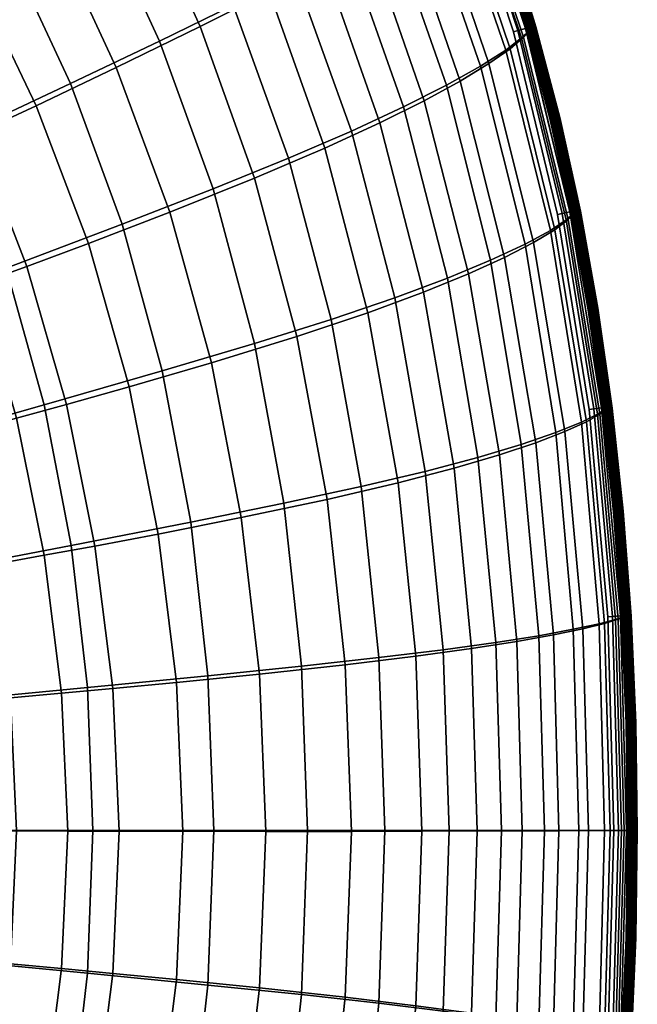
# Model space of a CAD drawing. Header units: millimetres. Extents: x -43 to 657, y -451 to 434.
# Tile 91 of 170: x 565 to 657, y -145 to 3. Entities that reach past the tile are written whole.
import ezdxf

# ---------------------------------------------------------------- set-up
doc = ezdxf.new("R2010")
doc.units = ezdxf.units.MM
doc.layers.add('_P - MAT - F_B - HOR', color=7, linetype='Continuous', lineweight=30, true_color=0xffbf7f)

msp = doc.modelspace()

# ---------------------------------------------------------------- meshes
at = {"layer": '_P - MAT - F_B - HOR'}
mesh = msp.add_polyface(dxfattribs=at)
corners = [(631.34, 25.37, 298.27), (628.89, 23.3, 316.05), (637.55, -2, 315.96), (639.92, -0.15, 298.25), (632.67, 26.7, 284.4), (641.17, 1.04, 284.41), (625.12, 20.62, 333.68), (620.05, 17.4, 350.39), (628.68, -7.25, 350.09), (633.79, -4.4, 333.49), (635.28, -33.48, 349.58), (640.44, -31.07, 333.11), (613.71, 13.68, 366.22), (606.01, 9.47, 381.13), (614.47, -14.14, 380.64), (622.28, -10.5, 365.82), (628.84, -36.15, 365.23), (620.95, -39.09, 379.99), (586.81, 26.51, 395.53), (576.08, 20.36, 408.31), (585.76, -0.67, 407.73), (596.79, 4.74, 395.04), (593.79, -22.76, 407.05), (605.05, -18.19, 394.45), (611.42, -42.33, 393.72), (599.98, -45.92, 406.28), (563.09, 13.05, 419.68), (572.42, -7.03, 419.06), (546.67, 3.88, 430.01), (555.47, -14.99, 429.39), (562.8, -34.66, 428.71), (580.16, -28.06, 418.36), (586.16, -50.04, 417.6), (568.48, -55.15, 427.98), (632.72, 26.71, 259.95), (641.22, 1.05, 259.95), (640.21, -0.07, 246.07), (631.65, 25.49, 246.02), (638.23, -1.81, 228.25), (629.63, 23.59, 228.12), (635.04, -4.04, 210.51), (626.46, 21.13, 210.27), (630.72, -6.65, 193.48), (622.18, 18.22, 193.12), (641.73, -30.82, 210.87), (637.38, -33.05, 193.98), (625.36, -9.59, 176.99), (616.86, 14.9, 176.52), (618.72, -12.91, 161.05), (610.3, 11.12, 160.46), (631.97, -35.5, 177.63), (625.26, -38.24, 161.81), (610.46, -16.72, 145.71), (602.15, 6.76, 144.99), (599.98, -21.19, 131.19), (591.81, 1.53, 130.33), (592.14, 29.1, 144.41), (581.99, 23.19, 129.59), (616.9, -41.34, 146.59), (606.31, -44.89, 132.16), (579.28, -4.6, 116.99), (569.67, 16.09, 116.03), (587.31, -26.26, 117.99), (575.13, -30.97, 107.53), (567.27, -10.34, 106.48), (557.88, 9.37, 105.36), (593.52, -48.84, 118.98), (581.2, -52.45, 108.49), (633.12, 27.2, 266.58), (633.18, 27.27, 268.66), (641.66, 1.56, 268.66), (641.6, 1.49, 266.56), (633.17, 27.22, 277.8), (641.63, 1.5, 277.81), (640.53, 1.23, 271.65), (632.09, 26.86, 271.65), (630.98, 26.44, 271.87), (639.39, 0.9, 271.87), (630.33, 26.2, 272.16), (638.72, 0.71, 272.15), (632.1, 26.86, 272.7), (640.54, 1.23, 272.7), (639.39, 0.9, 272.45), (630.99, 26.44, 272.46), (638.72, 0.71, 272.15), (630.33, 26.2, 272.16), (558.23, -14.54, 99.93), (549.1, 4.47, 98.84), (565.89, -34.41, 100.91), (558.56, -37.06, 96.96), (551.13, -17.74, 96.12), (633.19, 27.27, 269.78), (633.18, 27.27, 270.56), (641.65, 1.56, 270.56), (641.66, 1.56, 269.77), (633.17, 27.27, 273.41), (641.64, 1.55, 273.41), (641.58, 1.53, 273.21), (633.11, 27.25, 273.21), (641.48, 1.51, 273.07), (633.02, 27.21, 273.07), (641.36, 1.47, 272.95), (632.91, 27.17, 272.95), (641.16, 1.41, 272.85), (632.71, 27.09, 272.85), (633.15, 27.26, 270.97), (641.62, 1.55, 270.97), (633.1, 27.24, 271.16), (641.57, 1.53, 271.16), (633.01, 27.21, 271.3), (641.47, 1.5, 271.3), (632.89, 27.16, 271.42), (641.35, 1.47, 271.42), (632.69, 27.09, 271.51), (641.15, 1.41, 271.51)]
mesh.append_faces([[corners[k] for k in face] for face in [(0, 1, 2, 3), (4, 0, 3, 5), (6, 7, 8, 9), (1, 6, 9, 2), (9, 8, 10, 11), (12, 13, 14, 15), (7, 12, 15, 8), (8, 15, 16, 10), (15, 14, 17, 16), (18, 19, 20, 21), (21, 20, 22, 23), (13, 21, 23, 14), (14, 23, 24, 17), (23, 22, 25, 24), (19, 26, 27, 20), (26, 28, 29, 27), (27, 29, 30, 31), (20, 27, 31, 22), (22, 31, 32, 25), (31, 30, 33, 32), (34, 35, 36, 37), (37, 36, 38, 39), (39, 38, 40, 41), (41, 40, 42, 43), (40, 44, 45, 42), (43, 42, 46, 47), (47, 46, 48, 49), (42, 45, 50, 46), (46, 50, 51, 48), (49, 48, 52, 53), (53, 52, 54, 55), (56, 53, 55, 57), (48, 51, 58, 52), (52, 58, 59, 54), (57, 55, 60, 61), (55, 54, 62, 60), (60, 62, 63, 64), (61, 60, 64, 65), (54, 59, 66, 62), (62, 66, 67, 63), (68, 69, 70, 71), (34, 68, 71, 35), (72, 4, 5, 73), (74, 75, 76, 77), (77, 76, 78, 79), (80, 81, 82, 83), (83, 82, 84, 85), (65, 64, 86, 87), (64, 63, 88, 86), (86, 88, 89, 90), (91, 92, 93, 94), (95, 96, 97, 98), (98, 97, 99, 100), (100, 99, 101, 102), (102, 101, 103, 104), (104, 103, 81, 80), (93, 92, 105, 106), (106, 105, 107, 108), (108, 107, 109, 110), (110, 109, 111, 112), (112, 111, 113, 114), (114, 113, 75, 74)]])
mesh = msp.add_polyface(dxfattribs=at)
corners = [(637.96, 14.55, 272.55), (641.97, 1.43, 272.55), (642.04, 1.45, 272.38), (638.03, 14.57, 272.38), (642.07, 1.46, 272.19), (638.06, 14.58, 272.19), (637.71, 14.46, 272.82), (641.72, 1.36, 272.81), (641.86, 1.4, 272.7), (637.86, 14.51, 272.7), (637.37, 14.35, 272.91), (641.37, 1.26, 272.91), (641.55, 1.31, 272.89), (637.55, 14.41, 272.89), (632.59, 26.88, 272.82), (637.03, 14.24, 272.82), (637.19, 14.29, 272.89), (632.76, 26.94, 272.89), (641.03, 1.16, 272.81), (641.19, 1.21, 272.89), (632.93, 27, 272.91), (632.34, 26.79, 272.55), (636.77, 14.15, 272.55), (636.88, 14.19, 272.7), (632.45, 26.83, 272.7), (640.77, 1.09, 272.55), (640.88, 1.12, 272.7), (632.25, 26.75, 272.19), (636.68, 14.12, 272.19), (636.71, 14.13, 272.38), (632.28, 26.76, 272.38), (640.68, 1.06, 272.19), (640.7, 1.07, 272.38), (632.34, 26.79, 271.83), (636.77, 14.15, 271.83), (636.71, 14.13, 272), (632.28, 26.76, 272), (640.77, 1.09, 271.83), (640.7, 1.07, 272), (640.68, 1.06, 272.19), (636.68, 14.12, 272.19), (636.68, 14.12, 272.19), (632.25, 26.75, 272.19), (632.59, 26.88, 271.56), (637.03, 14.24, 271.56), (636.88, 14.19, 271.68), (632.45, 26.83, 271.68), (641.03, 1.16, 271.56), (640.88, 1.12, 271.68), (632.93, 27, 271.46), (637.37, 14.35, 271.46), (637.19, 14.29, 271.49), (632.76, 26.94, 271.49), (641.37, 1.26, 271.46), (641.19, 1.21, 271.49), (637.71, 14.46, 271.56), (641.72, 1.36, 271.56), (641.55, 1.31, 271.49), (637.55, 14.41, 271.49), (637.96, 14.55, 271.83), (641.97, 1.43, 271.83), (641.86, 1.4, 271.68), (637.86, 14.51, 271.68), (642.04, 1.45, 272), (638.03, 14.57, 272), (645.53, -12.14, 272.55), (645.6, -12.12, 272.38), (645.63, -12.12, 272.19), (645.27, -12.2, 272.81), (645.42, -12.17, 272.7), (644.92, -12.29, 272.91), (645.1, -12.24, 272.89), (644.74, -12.33, 272.89), (644.92, -12.29, 271.46), (644.74, -12.33, 271.49), (645.27, -12.2, 271.56), (645.1, -12.24, 271.49), (645.53, -12.14, 271.83), (645.42, -12.17, 271.68), (645.6, -12.12, 272)]
mesh.append_faces([[corners[k] for k in face] for face in [(0, 1, 2, 3), (3, 2, 4, 5), (6, 7, 8, 9), (9, 8, 1, 0), (10, 11, 12, 13), (13, 12, 7, 6), (14, 15, 16, 17), (15, 18, 19, 16), (16, 19, 11, 10), (17, 16, 10, 20), (21, 22, 23, 24), (22, 25, 26, 23), (23, 26, 18, 15), (24, 23, 15, 14), (27, 28, 29, 30), (28, 31, 32, 29), (29, 32, 25, 22), (30, 29, 22, 21), (33, 34, 35, 36), (34, 37, 38, 35), (35, 38, 39, 40), (36, 35, 41, 42), (43, 44, 45, 46), (44, 47, 48, 45), (45, 48, 37, 34), (46, 45, 34, 33), (49, 50, 51, 52), (50, 53, 54, 51), (51, 54, 47, 44), (52, 51, 44, 43), (55, 56, 57, 58), (58, 57, 53, 50), (59, 60, 61, 62), (62, 61, 56, 55), (5, 4, 63, 64), (64, 63, 60, 59), (1, 65, 66, 2), (2, 66, 67, 4), (7, 68, 69, 8), (8, 69, 65, 1), (11, 70, 71, 12), (12, 71, 68, 7), (19, 72, 70, 11), (53, 73, 74, 54), (56, 75, 76, 57), (57, 76, 73, 53), (60, 77, 78, 61), (61, 78, 75, 56), (4, 67, 79, 63), (63, 79, 77, 60)]])
mesh = msp.add_polyface(dxfattribs=at)
corners = [(641.17, 1.04, 284.41), (639.92, -0.15, 298.25), (646.59, -27.44, 298.15), (647.81, -26.43, 284.4), (637.55, -2, 315.96), (644.23, -29.02, 315.74), (651.28, -56.53, 297.98), (652.54, -55.77, 284.36), (633.79, -4.4, 333.49), (640.44, -31.07, 333.11), (641.22, 1.05, 259.95), (647.9, -26.42, 259.96), (646.9, -27.39, 246.17), (640.21, -0.07, 246.07), (652.66, -55.76, 260), (651.63, -56.5, 246.34), (649.63, -57.65, 228.82), (644.92, -28.9, 228.48), (638.23, -1.81, 228.25), (641.73, -30.82, 210.87), (635.04, -4.04, 210.51), (633.23, 27.29, 275.72), (633.17, 27.22, 277.8), (641.63, 1.5, 277.81), (641.69, 1.57, 275.72), (641.6, 1.49, 266.56), (648.27, -26.04, 266.55), (641.66, 1.56, 268.66), (648.32, -25.98, 268.65), (653.09, -55.43, 268.64), (653.04, -55.47, 266.54), (648.26, -26.03, 277.82), (648.33, -25.98, 275.73), (653, -55.47, 277.83), (653.07, -55.42, 275.73), (640.54, 1.23, 272.7), (647.16, -26.22, 272.7), (646, -26.47, 272.45), (639.39, 0.9, 272.45), (651.9, -55.58, 272.7), (650.72, -55.74, 272.44), (650.03, -55.83, 272.14), (645.32, -26.61, 272.14), (638.72, 0.71, 272.15), (641.67, 1.56, 273.82), (641.69, 1.57, 274.6), (648.32, -25.98, 274.6), (648.31, -25.98, 273.82), (653.07, -55.42, 274.6), (653.06, -55.43, 273.82), (651.9, -55.58, 271.64), (647.16, -26.22, 271.64), (645.99, -26.47, 271.86), (650.72, -55.74, 271.85), (640.53, 1.23, 271.65), (639.39, 0.9, 271.87), (638.72, 0.71, 272.15), (645.32, -26.61, 272.14), (645.32, -26.61, 272.14), (650.03, -55.83, 272.14), (641.66, 1.56, 269.77), (648.32, -25.98, 269.77), (641.65, 1.56, 270.56), (648.31, -25.99, 270.56), (653.07, -55.43, 270.56), (653.08, -55.43, 269.77), (633.23, 27.29, 274.6), (633.21, 27.28, 273.82), (633.18, 27.27, 268.66), (633.19, 27.27, 269.78), (648.28, -25.99, 273.41), (641.64, 1.55, 273.41), (653.03, -55.43, 273.41), (652.97, -55.44, 273.21), (648.22, -26, 273.21), (641.58, 1.53, 273.21), (648.12, -26.02, 273.07), (641.48, 1.51, 273.07), (652.87, -55.45, 273.07), (652.75, -55.47, 272.95), (648, -26.05, 272.95), (641.36, 1.47, 272.95), (647.79, -26.09, 272.85), (641.16, 1.41, 272.85), (652.54, -55.5, 272.85), (648.28, -25.99, 270.97), (653.04, -55.43, 270.97), (641.62, 1.55, 270.97), (641.57, 1.53, 271.16), (648.22, -26, 271.16), (652.97, -55.44, 271.16), (648.12, -26.02, 271.3), (652.88, -55.45, 271.3), (641.47, 1.5, 271.3), (641.35, 1.47, 271.42), (648, -26.05, 271.42), (652.75, -55.47, 271.41), (647.79, -26.09, 271.51), (652.54, -55.5, 271.51), (641.15, 1.41, 271.51), (633.17, 27.27, 273.41)]
mesh.append_faces([[corners[k] for k in face] for face in [(0, 1, 2, 3), (1, 4, 5, 2), (3, 2, 6, 7), (4, 8, 9, 5), (10, 11, 12, 13), (11, 14, 15, 12), (12, 15, 16, 17), (13, 12, 17, 18), (18, 17, 19, 20), (21, 22, 23, 24), (10, 25, 26, 11), (25, 27, 28, 26), (26, 28, 29, 30), (11, 26, 30, 14), (24, 23, 31, 32), (23, 0, 3, 31), (31, 3, 7, 33), (32, 31, 33, 34), (35, 36, 37, 38), (36, 39, 40, 37), (37, 40, 41, 42), (38, 37, 42, 43), (44, 45, 46, 47), (45, 24, 32, 46), (46, 32, 34, 48), (47, 46, 48, 49), (50, 51, 52, 53), (51, 54, 55, 52), (52, 55, 56, 57), (53, 52, 58, 59), (27, 60, 61, 28), (60, 62, 63, 61), (61, 63, 64, 65), (28, 61, 65, 29), (66, 21, 24, 45), (67, 66, 45, 44), (68, 69, 60, 27), (44, 47, 70, 71), (47, 49, 72, 70), (70, 72, 73, 74), (71, 70, 74, 75), (75, 74, 76, 77), (74, 73, 78, 76), (76, 78, 79, 80), (77, 76, 80, 81), (81, 80, 82, 83), (80, 79, 84, 82), (82, 84, 39, 36), (83, 82, 36, 35), (64, 63, 85, 86), (63, 62, 87, 85), (85, 87, 88, 89), (86, 85, 89, 90), (90, 89, 91, 92), (89, 88, 93, 91), (91, 93, 94, 95), (92, 91, 95, 96), (96, 95, 97, 98), (95, 94, 99, 97), (97, 99, 54, 51), (98, 97, 51, 50), (67, 44, 71, 100)]])
mesh = msp.add_polyface(dxfattribs=at)
corners = [(645.53, -12.14, 272.55), (648.62, -26.17, 272.55), (648.69, -26.16, 272.37), (645.6, -12.12, 272.38), (648.72, -26.15, 272.19), (645.63, -12.12, 272.19), (645.27, -12.2, 272.81), (648.36, -26.23, 272.81), (648.51, -26.2, 272.7), (645.42, -12.17, 272.7), (644.92, -12.29, 272.91), (648.01, -26.3, 272.91), (648.19, -26.26, 272.89), (645.1, -12.24, 272.89), (641.03, 1.16, 272.81), (644.57, -12.37, 272.81), (644.74, -12.33, 272.89), (641.19, 1.21, 272.89), (647.65, -26.37, 272.81), (647.83, -26.33, 272.89), (640.77, 1.09, 272.55), (644.31, -12.43, 272.55), (644.43, -12.41, 272.7), (640.88, 1.12, 272.7), (647.4, -26.42, 272.55), (647.51, -26.4, 272.7), (640.68, 1.06, 272.19), (644.22, -12.46, 272.19), (644.24, -12.45, 272.38), (640.7, 1.07, 272.38), (647.3, -26.44, 272.19), (647.32, -26.44, 272.37), (640.77, 1.09, 271.83), (644.31, -12.43, 271.83), (644.24, -12.45, 272), (640.7, 1.07, 272), (647.4, -26.42, 271.83), (647.32, -26.44, 272), (647.3, -26.44, 272.19), (644.22, -12.46, 272.19), (644.22, -12.46, 272.19), (640.68, 1.06, 272.19), (641.03, 1.16, 271.56), (644.57, -12.37, 271.56), (644.43, -12.41, 271.68), (640.88, 1.12, 271.68), (647.65, -26.37, 271.56), (647.51, -26.4, 271.68), (644.92, -12.29, 271.46), (648.01, -26.3, 271.46), (647.83, -26.33, 271.49), (644.74, -12.33, 271.49), (641.19, 1.21, 271.49), (645.27, -12.2, 271.56), (648.36, -26.23, 271.56), (648.19, -26.26, 271.49), (645.1, -12.24, 271.49), (645.53, -12.14, 271.83), (648.62, -26.17, 271.83), (648.51, -26.2, 271.68), (645.42, -12.17, 271.68), (648.69, -26.16, 272), (645.6, -12.12, 272), (651.24, -40.68, 272.55), (651.31, -40.67, 272.37), (651.34, -40.66, 272.19), (650.98, -40.72, 272.81), (651.13, -40.7, 272.7), (650.62, -40.78, 272.91), (650.81, -40.75, 272.89), (650.44, -40.81, 272.89), (650.62, -40.78, 271.46), (650.44, -40.81, 271.49), (650.27, -40.84, 271.56), (650.98, -40.72, 271.56), (650.81, -40.75, 271.49), (651.24, -40.68, 271.83), (651.13, -40.7, 271.68), (651.31, -40.67, 272)]
mesh.append_faces([[corners[k] for k in face] for face in [(0, 1, 2, 3), (3, 2, 4, 5), (6, 7, 8, 9), (9, 8, 1, 0), (10, 11, 12, 13), (13, 12, 7, 6), (14, 15, 16, 17), (15, 18, 19, 16), (16, 19, 11, 10), (20, 21, 22, 23), (21, 24, 25, 22), (22, 25, 18, 15), (23, 22, 15, 14), (26, 27, 28, 29), (27, 30, 31, 28), (28, 31, 24, 21), (29, 28, 21, 20), (32, 33, 34, 35), (33, 36, 37, 34), (34, 37, 38, 39), (35, 34, 40, 41), (42, 43, 44, 45), (43, 46, 47, 44), (44, 47, 36, 33), (45, 44, 33, 32), (48, 49, 50, 51), (51, 50, 46, 43), (52, 51, 43, 42), (53, 54, 55, 56), (56, 55, 49, 48), (57, 58, 59, 60), (60, 59, 54, 53), (5, 4, 61, 62), (62, 61, 58, 57), (1, 63, 64, 2), (2, 64, 65, 4), (7, 66, 67, 8), (8, 67, 63, 1), (11, 68, 69, 12), (12, 69, 66, 7), (19, 70, 68, 11), (49, 71, 72, 50), (50, 72, 73, 46), (54, 74, 75, 55), (55, 75, 71, 49), (58, 76, 77, 59), (59, 77, 74, 54), (4, 65, 78, 61), (61, 78, 76, 58)]])
mesh = msp.add_polyface(dxfattribs=at)
corners = [(651.24, -40.68, 272.55), (653.38, -55.64, 272.55), (653.45, -55.63, 272.37), (651.31, -40.67, 272.37), (653.47, -55.63, 272.19), (651.34, -40.66, 272.19), (650.98, -40.72, 272.81), (653.12, -55.68, 272.81), (653.26, -55.66, 272.7), (651.13, -40.7, 272.7), (650.62, -40.78, 272.91), (652.76, -55.72, 272.91), (652.94, -55.7, 272.89), (650.81, -40.75, 272.89), (647.65, -26.37, 272.81), (650.27, -40.84, 272.81), (650.44, -40.81, 272.89), (647.83, -26.33, 272.89), (652.4, -55.77, 272.81), (652.57, -55.74, 272.89), (647.4, -26.42, 272.55), (650, -40.88, 272.55), (650.12, -40.86, 272.7), (647.51, -26.4, 272.7), (652.14, -55.8, 272.55), (652.25, -55.79, 272.7), (647.3, -26.44, 272.19), (649.91, -40.9, 272.19), (649.93, -40.89, 272.37), (647.32, -26.44, 272.37), (652.04, -55.81, 272.19), (652.06, -55.81, 272.37), (647.4, -26.42, 271.83), (650, -40.88, 271.83), (649.93, -40.89, 272), (647.32, -26.44, 272), (652.14, -55.8, 271.83), (652.06, -55.81, 272), (652.04, -55.81, 272.19), (649.91, -40.9, 272.19), (649.91, -40.9, 272.19), (647.3, -26.44, 272.19), (647.65, -26.37, 271.56), (650.27, -40.84, 271.56), (650.12, -40.86, 271.68), (647.51, -26.4, 271.68), (652.4, -55.77, 271.56), (652.25, -55.79, 271.68), (650.62, -40.78, 271.46), (652.76, -55.72, 271.46), (652.57, -55.74, 271.49), (650.44, -40.81, 271.49), (650.98, -40.72, 271.56), (653.12, -55.68, 271.56), (652.94, -55.7, 271.49), (650.81, -40.75, 271.49), (651.24, -40.68, 271.83), (653.38, -55.64, 271.83), (653.26, -55.66, 271.68), (651.13, -40.7, 271.68), (653.45, -55.63, 272), (651.31, -40.67, 272), (655.03, -71.04, 272.55), (655.11, -71.03, 272.37), (655.13, -71.03, 272.19), (654.77, -71.06, 272.81), (654.92, -71.05, 272.7), (654.41, -71.09, 272.91), (654.6, -71.08, 272.89), (654.05, -71.13, 272.81), (654.22, -71.11, 272.89), (654.05, -71.13, 271.56), (653.9, -71.14, 271.68), (654.41, -71.09, 271.46), (654.22, -71.11, 271.49), (654.77, -71.06, 271.56), (654.6, -71.08, 271.49), (655.03, -71.04, 271.83), (654.92, -71.05, 271.68), (655.11, -71.03, 272)]
mesh.append_faces([[corners[k] for k in face] for face in [(0, 1, 2, 3), (3, 2, 4, 5), (6, 7, 8, 9), (9, 8, 1, 0), (10, 11, 12, 13), (13, 12, 7, 6), (14, 15, 16, 17), (15, 18, 19, 16), (16, 19, 11, 10), (20, 21, 22, 23), (21, 24, 25, 22), (22, 25, 18, 15), (23, 22, 15, 14), (26, 27, 28, 29), (27, 30, 31, 28), (28, 31, 24, 21), (29, 28, 21, 20), (32, 33, 34, 35), (33, 36, 37, 34), (34, 37, 38, 39), (35, 34, 40, 41), (42, 43, 44, 45), (43, 46, 47, 44), (44, 47, 36, 33), (45, 44, 33, 32), (48, 49, 50, 51), (51, 50, 46, 43), (52, 53, 54, 55), (55, 54, 49, 48), (56, 57, 58, 59), (59, 58, 53, 52), (5, 4, 60, 61), (61, 60, 57, 56), (1, 62, 63, 2), (2, 63, 64, 4), (7, 65, 66, 8), (8, 66, 62, 1), (11, 67, 68, 12), (12, 68, 65, 7), (18, 69, 70, 19), (19, 70, 67, 11), (46, 71, 72, 47), (49, 73, 74, 50), (50, 74, 71, 46), (53, 75, 76, 54), (54, 76, 73, 49), (57, 77, 78, 58), (58, 78, 75, 53), (4, 64, 79, 60), (60, 79, 77, 57)]])
mesh = msp.add_polyface(dxfattribs=at)
corners = [(646.59, -27.44, 298.15), (644.23, -29.02, 315.74), (648.87, -57.73, 315.38), (651.28, -56.53, 297.98), (652.54, -55.77, 284.36), (654, -87.25, 297.76), (655.32, -86.83, 284.3), (651.52, -87.9, 314.98), (652.35, -118.85, 314.79), (654.86, -118.85, 297.65), (656.23, -118.85, 284.27), (645.04, -59.28, 332.6), (647.67, -88.74, 332.09), (648.5, -118.85, 331.85), (652.66, -55.76, 260), (655.46, -86.83, 260.05), (654.38, -87.23, 246.55), (651.63, -56.5, 246.34), (656.37, -118.85, 260.08), (655.26, -118.85, 246.65), (653.18, -118.86, 229.39), (652.33, -87.86, 229.2), (649.63, -57.65, 228.82), (644.92, -28.9, 228.48), (646.42, -59.12, 211.35), (641.73, -30.82, 210.87), (649.09, -88.67, 211.85), (649.92, -118.88, 212.09), (645.51, -118.9, 195.44), (644.69, -89.58, 195.17), (653.07, -55.42, 275.73), (653, -55.47, 277.83), (655.82, -86.67, 277.84), (655.89, -86.65, 275.74), (656.75, -118.85, 277.84), (656.83, -118.85, 275.74), (653.04, -55.47, 266.54), (655.85, -86.67, 266.53), (653.09, -55.43, 268.64), (655.91, -86.65, 268.64), (656.83, -118.85, 268.64), (656.78, -118.85, 266.53), (651.9, -55.58, 272.7), (654.71, -86.73, 272.69), (653.52, -86.8, 272.44), (650.72, -55.74, 272.44), (655.64, -118.85, 272.69), (654.45, -118.85, 272.44), (653.75, -118.85, 272.13), (652.83, -86.85, 272.13), (650.03, -55.83, 272.14), (655.64, -118.85, 271.64), (654.71, -86.73, 271.64), (653.52, -86.8, 271.85), (654.45, -118.85, 271.85), (651.9, -55.58, 271.64), (650.72, -55.74, 271.85), (650.03, -55.83, 272.14), (652.83, -86.85, 272.13), (652.83, -86.85, 272.13), (653.75, -118.85, 272.13), (653.08, -55.43, 269.77), (655.91, -86.65, 269.77), (653.07, -55.43, 270.56), (655.89, -86.65, 270.56), (656.82, -118.85, 270.56), (656.83, -118.85, 269.77), (653.06, -55.43, 273.82), (653.07, -55.42, 274.6), (655.89, -86.65, 274.6), (655.88, -86.65, 273.82), (656.82, -118.85, 274.6), (656.81, -118.85, 273.82), (655.85, -86.65, 273.41), (653.03, -55.43, 273.41), (656.78, -118.85, 273.41), (656.72, -118.85, 273.21), (655.79, -86.66, 273.21), (652.97, -55.44, 273.21), (655.7, -86.66, 273.07), (652.87, -55.45, 273.07), (656.62, -118.85, 273.07), (656.5, -118.85, 272.95), (655.57, -86.67, 272.95), (652.75, -55.47, 272.95), (655.36, -86.68, 272.85), (652.54, -55.5, 272.85), (656.29, -118.85, 272.85), (655.86, -86.65, 270.97), (656.78, -118.85, 270.97), (653.04, -55.43, 270.97), (652.97, -55.44, 271.16), (655.79, -86.66, 271.16), (656.72, -118.85, 271.16), (655.7, -86.66, 271.3), (656.63, -118.85, 271.3), (652.88, -55.45, 271.3), (652.75, -55.47, 271.41), (655.57, -86.67, 271.41), (656.5, -118.85, 271.41), (655.36, -86.68, 271.51), (656.28, -118.85, 271.51), (652.54, -55.5, 271.51)]
mesh.append_faces([[corners[k] for k in face] for face in [(0, 1, 2, 3), (4, 3, 5, 6), (3, 2, 7, 5), (5, 7, 8, 9), (6, 5, 9, 10), (2, 11, 12, 7), (7, 12, 13, 8), (14, 15, 16, 17), (15, 18, 19, 16), (16, 19, 20, 21), (17, 16, 21, 22), (23, 22, 24, 25), (22, 21, 26, 24), (21, 20, 27, 26), (26, 27, 28, 29), (30, 31, 32, 33), (31, 4, 6, 32), (32, 6, 10, 34), (33, 32, 34, 35), (14, 36, 37, 15), (36, 38, 39, 37), (37, 39, 40, 41), (15, 37, 41, 18), (42, 43, 44, 45), (43, 46, 47, 44), (44, 47, 48, 49), (45, 44, 49, 50), (51, 52, 53, 54), (52, 55, 56, 53), (53, 56, 57, 58), (54, 53, 59, 60), (38, 61, 62, 39), (61, 63, 64, 62), (62, 64, 65, 66), (39, 62, 66, 40), (67, 68, 69, 70), (68, 30, 33, 69), (69, 33, 35, 71), (70, 69, 71, 72), (67, 70, 73, 74), (70, 72, 75, 73), (73, 75, 76, 77), (74, 73, 77, 78), (78, 77, 79, 80), (77, 76, 81, 79), (79, 81, 82, 83), (80, 79, 83, 84), (84, 83, 85, 86), (83, 82, 87, 85), (85, 87, 46, 43), (86, 85, 43, 42), (65, 64, 88, 89), (64, 63, 90, 88), (88, 90, 91, 92), (89, 88, 92, 93), (93, 92, 94, 95), (92, 91, 96, 94), (94, 96, 97, 98), (95, 94, 98, 99), (99, 98, 100, 101), (98, 97, 102, 100), (100, 102, 55, 52), (101, 100, 52, 51)]])
mesh = msp.add_polyface(dxfattribs=at)
corners = [(640.44, -31.07, 333.11), (635.28, -33.48, 349.58), (639.86, -61.07, 348.96), (645.04, -59.28, 332.6), (644.23, -29.02, 315.74), (648.87, -57.73, 315.38), (642.5, -89.7, 348.39), (647.67, -88.74, 332.09), (643.34, -118.85, 348.14), (648.5, -118.85, 331.85), (628.84, -36.15, 365.23), (620.95, -39.09, 379.99), (625.5, -65.1, 379.26), (633.4, -63.01, 364.54), (636.07, -90.72, 363.95), (628.18, -91.81, 378.65), (629.07, -118.85, 378.39), (636.94, -118.85, 363.69), (611.42, -42.33, 393.72), (599.98, -45.92, 406.28), (604.37, -69.87, 405.51), (615.9, -67.37, 392.97), (618.57, -92.98, 392.34), (607.01, -94.26, 404.88), (607.89, -118.85, 404.61), (619.46, -118.85, 392.07), (586.16, -50.04, 417.6), (568.48, -55.15, 427.98), (572.52, -76.18, 427.28), (590.42, -72.69, 416.84), (592.99, -95.69, 416.22), (574.96, -97.46, 426.72), (575.78, -118.85, 426.49), (593.85, -118.85, 415.96), (562.8, -34.66, 428.71), (541, -42.83, 438.28), (546.19, -61.48, 437.62), (549.89, -80.51, 437.03), (552.11, -99.66, 436.57), (552.85, -118.85, 436.38), (641.73, -30.82, 210.87), (646.42, -59.12, 211.35), (642.05, -60.8, 194.58), (637.38, -33.05, 193.98), (649.09, -88.67, 211.85), (644.69, -89.58, 195.17), (636.6, -62.61, 178.35), (631.97, -35.5, 177.63), (629.84, -64.59, 162.65), (625.26, -38.24, 161.81), (639.21, -90.55, 179.02), (645.51, -118.9, 195.44), (640.02, -118.91, 179.33), (633.27, -118.93, 163.74), (632.45, -91.61, 163.4), (621.45, -66.8, 147.53), (616.9, -41.34, 146.59), (610.82, -69.3, 133.13), (606.31, -44.89, 132.16), (624.11, -92.78, 148.34), (624.98, -118.97, 148.69), (614.47, -118.99, 134.31), (613.54, -94.08, 133.96), (597.96, -72.02, 119.92), (593.52, -48.84, 118.98), (585.55, -74.48, 109.34), (581.2, -52.45, 108.49), (600.71, -95.47, 120.69), (601.66, -118.99, 121.02), (589.24, -118.98, 110.32), (588.28, -96.71, 110.03), (568.49, -77.65, 98.34), (571.1, -98.3, 98.89), (563.45, -98.98, 95.77), (560.92, -79.01, 95.3), (572.01, -118.95, 99.12), (564.33, -118.93, 95.97), (554.81, -118.92, 93.25), (553.97, -99.82, 93.08), (551.54, -80.7, 92.71), (558.56, -37.06, 96.96), (564.33, -57.13, 97.7), (556.87, -59.15, 94.77), (551.26, -39.68, 94.17), (547.62, -61.65, 92.31), (563.45, -138.84, 95.77), (553.97, -137.98, 93.08), (575.13, -30.97, 107.53), (571.81, -55.1, 101.77), (565.89, -34.41, 100.91), (576.07, -76.28, 102.52), (578.75, -97.61, 103.14), (579.69, -118.96, 103.4)]
mesh.append_faces([[corners[k] for k in face] for face in [(0, 1, 2, 3), (4, 0, 3, 5), (3, 2, 6, 7), (7, 6, 8, 9), (10, 11, 12, 13), (1, 10, 13, 2), (2, 13, 14, 6), (13, 12, 15, 14), (14, 15, 16, 17), (6, 14, 17, 8), (18, 19, 20, 21), (11, 18, 21, 12), (12, 21, 22, 15), (21, 20, 23, 22), (22, 23, 24, 25), (15, 22, 25, 16), (26, 27, 28, 29), (19, 26, 29, 20), (20, 29, 30, 23), (29, 28, 31, 30), (30, 31, 32, 33), (23, 30, 33, 24), (34, 35, 36, 27), (27, 36, 37, 28), (28, 37, 38, 31), (31, 38, 39, 32), (40, 41, 42, 43), (41, 44, 45, 42), (43, 42, 46, 47), (47, 46, 48, 49), (42, 45, 50, 46), (45, 51, 52, 50), (50, 52, 53, 54), (46, 50, 54, 48), (49, 48, 55, 56), (56, 55, 57, 58), (48, 54, 59, 55), (54, 53, 60, 59), (59, 60, 61, 62), (55, 59, 62, 57), (58, 57, 63, 64), (64, 63, 65, 66), (57, 62, 67, 63), (62, 61, 68, 67), (67, 68, 69, 70), (63, 67, 70, 65), (71, 72, 73, 74), (72, 75, 76, 73), (73, 76, 77, 78), (74, 73, 78, 79), (80, 81, 82, 83), (81, 71, 74, 82), (82, 74, 79, 84), (85, 86, 77, 76), (87, 66, 88, 89), (66, 65, 90, 88), (88, 90, 71, 81), (89, 88, 81, 80), (65, 70, 91, 90), (70, 69, 92, 91), (91, 92, 75, 72), (90, 91, 72, 71)]])
mesh = msp.add_polyface(dxfattribs=at)
corners = [(655.03, -71.04, 272.55), (656.21, -86.77, 272.55), (656.28, -86.77, 272.37), (655.11, -71.03, 272.37), (656.31, -86.77, 272.19), (655.13, -71.03, 272.19), (654.77, -71.06, 272.81), (655.95, -86.79, 272.81), (656.1, -86.78, 272.7), (654.92, -71.05, 272.7), (654.41, -71.09, 272.91), (655.59, -86.81, 272.91), (655.77, -86.8, 272.89), (654.6, -71.08, 272.89), (654.05, -71.13, 272.81), (655.22, -86.83, 272.81), (655.4, -86.82, 272.89), (654.22, -71.11, 272.89), (652.14, -55.8, 272.55), (653.79, -71.15, 272.55), (653.9, -71.14, 272.7), (652.25, -55.79, 272.7), (654.96, -86.85, 272.55), (655.08, -86.84, 272.7), (652.4, -55.77, 272.81), (652.04, -55.81, 272.19), (653.69, -71.16, 272.19), (653.72, -71.16, 272.37), (652.06, -55.81, 272.37), (654.86, -86.86, 272.19), (654.89, -86.85, 272.37), (652.14, -55.8, 271.83), (653.79, -71.15, 271.83), (653.72, -71.16, 272), (652.06, -55.81, 272), (654.96, -86.85, 271.83), (654.89, -86.85, 272), (654.86, -86.86, 272.19), (653.69, -71.16, 272.19), (653.69, -71.16, 272.19), (652.04, -55.81, 272.19), (654.05, -71.13, 271.56), (655.22, -86.83, 271.56), (655.08, -86.84, 271.68), (653.9, -71.14, 271.68), (652.25, -55.79, 271.68), (654.41, -71.09, 271.46), (655.59, -86.81, 271.46), (655.4, -86.82, 271.49), (654.22, -71.11, 271.49), (654.77, -71.06, 271.56), (655.95, -86.79, 271.56), (655.77, -86.8, 271.49), (654.6, -71.08, 271.49), (655.03, -71.04, 271.83), (656.21, -86.77, 271.83), (656.1, -86.78, 271.68), (654.92, -71.05, 271.68), (656.28, -86.77, 272), (655.11, -71.03, 272), (656.91, -102.75, 272.55), (656.99, -102.75, 272.37), (657.01, -102.75, 272.19), (656.65, -102.76, 272.81), (656.8, -102.76, 272.7), (656.29, -102.77, 272.91), (656.47, -102.76, 272.89), (655.93, -102.78, 272.81), (656.1, -102.78, 272.89), (655.78, -102.79, 272.7), (655.93, -102.78, 271.56), (655.78, -102.79, 271.68), (656.29, -102.77, 271.46), (656.1, -102.78, 271.49), (656.65, -102.76, 271.56), (656.47, -102.76, 271.49), (656.91, -102.75, 271.83), (656.8, -102.76, 271.68), (656.99, -102.75, 272)]
mesh.append_faces([[corners[k] for k in face] for face in [(0, 1, 2, 3), (3, 2, 4, 5), (6, 7, 8, 9), (9, 8, 1, 0), (10, 11, 12, 13), (13, 12, 7, 6), (14, 15, 16, 17), (17, 16, 11, 10), (18, 19, 20, 21), (19, 22, 23, 20), (20, 23, 15, 14), (21, 20, 14, 24), (25, 26, 27, 28), (26, 29, 30, 27), (27, 30, 22, 19), (28, 27, 19, 18), (31, 32, 33, 34), (32, 35, 36, 33), (33, 36, 37, 38), (34, 33, 39, 40), (41, 42, 43, 44), (44, 43, 35, 32), (45, 44, 32, 31), (46, 47, 48, 49), (49, 48, 42, 41), (50, 51, 52, 53), (53, 52, 47, 46), (54, 55, 56, 57), (57, 56, 51, 50), (5, 4, 58, 59), (59, 58, 55, 54), (1, 60, 61, 2), (2, 61, 62, 4), (7, 63, 64, 8), (8, 64, 60, 1), (11, 65, 66, 12), (12, 66, 63, 7), (15, 67, 68, 16), (16, 68, 65, 11), (23, 69, 67, 15), (42, 70, 71, 43), (47, 72, 73, 48), (48, 73, 70, 42), (51, 74, 75, 52), (52, 75, 72, 47), (55, 76, 77, 56), (56, 77, 74, 51), (4, 62, 78, 58), (58, 78, 76, 55)]])
mesh = msp.add_polyface(dxfattribs=at)
corners = [(656.91, -102.75, 272.55), (657.15, -118.85, 272.55), (657.22, -118.85, 272.37), (656.99, -102.75, 272.37), (657.24, -118.85, 272.19), (657.01, -102.75, 272.19), (656.65, -102.76, 272.81), (656.88, -118.85, 272.81), (657.03, -118.85, 272.7), (656.8, -102.76, 272.7), (656.29, -102.77, 272.91), (656.52, -118.85, 272.91), (656.71, -118.85, 272.89), (656.47, -102.76, 272.89), (655.93, -102.78, 272.81), (656.16, -118.85, 272.81), (656.33, -118.85, 272.89), (656.1, -102.78, 272.89), (654.96, -86.85, 272.55), (655.66, -102.79, 272.55), (655.78, -102.79, 272.7), (655.08, -86.84, 272.7), (655.89, -118.85, 272.55), (656.01, -118.85, 272.7), (654.86, -86.86, 272.19), (655.56, -102.79, 272.19), (655.59, -102.79, 272.37), (654.89, -86.85, 272.37), (655.8, -118.85, 272.19), (655.82, -118.85, 272.37), (654.96, -86.85, 271.83), (655.66, -102.79, 271.83), (655.59, -102.79, 272), (654.89, -86.85, 272), (655.89, -118.85, 271.83), (655.82, -118.85, 272), (655.8, -118.85, 272.19), (655.56, -102.79, 272.19), (655.56, -102.79, 272.19), (654.86, -86.86, 272.19), (655.93, -102.78, 271.56), (656.16, -118.85, 271.56), (656.01, -118.85, 271.68), (655.78, -102.79, 271.68), (655.08, -86.84, 271.68), (656.29, -102.77, 271.46), (656.52, -118.85, 271.46), (656.33, -118.85, 271.49), (656.1, -102.78, 271.49), (656.65, -102.76, 271.56), (656.88, -118.85, 271.56), (656.71, -118.85, 271.49), (656.47, -102.76, 271.49), (656.91, -102.75, 271.83), (657.15, -118.85, 271.83), (657.03, -118.85, 271.68), (656.8, -102.76, 271.68), (657.22, -118.85, 272), (656.99, -102.75, 272), (656.65, -134.94, 272.81), (656.8, -134.95, 272.7), (656.91, -134.95, 272.55), (656.29, -134.93, 272.91), (656.47, -134.94, 272.89), (655.93, -134.92, 272.81), (656.1, -134.93, 272.89), (655.66, -134.91, 272.55), (655.78, -134.92, 272.7), (655.56, -134.91, 272.19), (655.59, -134.91, 272.37), (655.66, -134.91, 271.83), (655.59, -134.91, 272), (655.56, -134.91, 272.19), (655.8, -118.85, 272.19), (655.93, -134.92, 271.56), (655.78, -134.92, 271.68), (656.29, -134.93, 271.46), (656.1, -134.93, 271.49), (656.65, -134.94, 271.56), (656.47, -134.94, 271.49), (656.91, -134.95, 271.83), (656.8, -134.95, 271.68)]
mesh.append_faces([[corners[k] for k in face] for face in [(0, 1, 2, 3), (3, 2, 4, 5), (6, 7, 8, 9), (9, 8, 1, 0), (10, 11, 12, 13), (13, 12, 7, 6), (14, 15, 16, 17), (17, 16, 11, 10), (18, 19, 20, 21), (19, 22, 23, 20), (20, 23, 15, 14), (24, 25, 26, 27), (25, 28, 29, 26), (26, 29, 22, 19), (27, 26, 19, 18), (30, 31, 32, 33), (31, 34, 35, 32), (32, 35, 36, 37), (33, 32, 38, 39), (40, 41, 42, 43), (43, 42, 34, 31), (44, 43, 31, 30), (45, 46, 47, 48), (48, 47, 41, 40), (49, 50, 51, 52), (52, 51, 46, 45), (53, 54, 55, 56), (56, 55, 50, 49), (5, 4, 57, 58), (58, 57, 54, 53), (7, 59, 60, 8), (8, 60, 61, 1), (11, 62, 63, 12), (12, 63, 59, 7), (15, 64, 65, 16), (16, 65, 62, 11), (22, 66, 67, 23), (23, 67, 64, 15), (28, 68, 69, 29), (29, 69, 66, 22), (34, 70, 71, 35), (35, 71, 72, 73), (41, 74, 75, 42), (42, 75, 70, 34), (46, 76, 77, 47), (47, 77, 74, 41), (50, 78, 79, 51), (51, 79, 76, 46), (54, 80, 81, 55), (55, 81, 78, 50)]])
mesh = msp.add_polyface(dxfattribs=at)
corners = [(644.23, -208.68, 315.74), (648.87, -179.97, 315.38), (645.04, -178.42, 332.6), (640.44, -206.63, 333.11), (639.86, -176.63, 348.96), (635.28, -204.22, 349.58), (647.67, -148.97, 332.09), (648.5, -118.85, 331.85), (643.34, -118.85, 348.14), (642.5, -148, 348.39), (633.4, -174.69, 364.54), (628.84, -201.55, 365.23), (625.5, -172.6, 379.26), (620.95, -198.61, 379.99), (636.07, -146.98, 363.95), (636.94, -118.85, 363.69), (629.07, -118.85, 378.39), (628.18, -145.9, 378.65), (615.9, -170.33, 392.97), (611.42, -195.38, 393.72), (604.37, -167.83, 405.51), (599.98, -191.78, 406.28), (618.57, -144.72, 392.34), (619.46, -118.85, 392.07), (607.89, -118.85, 404.61), (607.01, -143.44, 404.88), (590.42, -165.01, 416.84), (586.16, -187.67, 417.6), (572.52, -161.52, 427.28), (568.48, -182.55, 427.98), (580.16, -209.65, 418.36), (562.8, -203.04, 428.71), (592.99, -142.01, 416.22), (593.85, -118.85, 415.96), (575.78, -118.85, 426.49), (574.96, -140.24, 426.72), (546.19, -176.22, 437.62), (541, -194.87, 438.28), (549.89, -157.19, 437.03), (552.11, -138.04, 436.57), (552.85, -118.85, 436.38), (641.73, -206.88, 210.87), (637.38, -204.65, 193.98), (642.05, -176.93, 194.58), (646.42, -178.6, 211.35), (644.92, -208.81, 228.48), (649.63, -180.06, 228.82), (644.69, -148.18, 195.17), (649.09, -149.07, 211.85), (645.51, -118.9, 195.44), (649.92, -118.88, 212.09), (631.97, -202.2, 177.63), (625.26, -199.47, 161.81), (629.84, -173.16, 162.65), (636.6, -175.13, 178.35), (639.21, -147.24, 179.02), (632.45, -146.21, 163.4), (633.27, -118.93, 163.74), (640.02, -118.91, 179.33), (616.9, -196.37, 146.59), (606.31, -192.82, 132.16), (610.82, -168.47, 133.13), (621.45, -170.96, 147.53), (624.11, -145.09, 148.34), (613.54, -143.82, 133.96), (614.47, -118.99, 134.31), (624.98, -118.97, 148.69), (593.52, -188.87, 118.98), (581.2, -185.26, 108.49), (585.55, -163.28, 109.34), (597.96, -165.75, 119.92), (600.71, -142.43, 120.69), (588.28, -141.17, 110.03), (589.24, -118.98, 110.32), (601.66, -118.99, 121.02), (568.49, -160.1, 98.34), (560.92, -158.73, 95.3), (563.45, -138.84, 95.77), (571.1, -139.54, 98.89), (551.54, -157.03, 92.71), (553.97, -137.98, 93.08), (564.33, -118.93, 95.97), (572.01, -118.95, 99.12), (558.56, -200.64, 96.96), (551.26, -198.02, 94.17), (556.87, -178.56, 94.77), (564.33, -180.58, 97.7), (575.13, -206.74, 107.53), (565.89, -203.29, 100.91), (571.81, -182.61, 101.77), (576.07, -161.48, 102.52), (578.75, -140.25, 103.14), (579.69, -118.96, 103.4)]
mesh.append_faces([[corners[k] for k in face] for face in [(0, 1, 2, 3), (3, 2, 4, 5), (6, 7, 8, 9), (2, 6, 9, 4), (5, 4, 10, 11), (11, 10, 12, 13), (4, 9, 14, 10), (9, 8, 15, 14), (14, 15, 16, 17), (10, 14, 17, 12), (13, 12, 18, 19), (19, 18, 20, 21), (12, 17, 22, 18), (17, 16, 23, 22), (22, 23, 24, 25), (18, 22, 25, 20), (21, 20, 26, 27), (27, 26, 28, 29), (30, 27, 29, 31), (20, 25, 32, 26), (25, 24, 33, 32), (32, 33, 34, 35), (26, 32, 35, 28), (31, 29, 36, 37), (29, 28, 38, 36), (28, 35, 39, 38), (35, 34, 40, 39), (41, 42, 43, 44), (45, 41, 44, 46), (44, 43, 47, 48), (48, 47, 49, 50), (51, 52, 53, 54), (42, 51, 54, 43), (43, 54, 55, 47), (54, 53, 56, 55), (55, 56, 57, 58), (47, 55, 58, 49), (59, 60, 61, 62), (52, 59, 62, 53), (53, 62, 63, 56), (62, 61, 64, 63), (63, 64, 65, 66), (56, 63, 66, 57), (67, 68, 69, 70), (60, 67, 70, 61), (61, 70, 71, 64), (70, 69, 72, 71), (71, 72, 73, 74), (64, 71, 74, 65), (75, 76, 77, 78), (76, 79, 80, 77), (78, 77, 81, 82), (83, 84, 85, 86), (86, 85, 76, 75), (87, 88, 89, 68), (88, 83, 86, 89), (89, 86, 75, 90), (68, 89, 90, 69), (69, 90, 91, 72), (90, 75, 78, 91), (91, 78, 82, 92), (72, 91, 92, 73)]])
mesh = msp.add_polyface(dxfattribs=at)
corners = [(646.59, -210.26, 298.15), (651.28, -181.17, 297.98), (648.87, -179.97, 315.38), (644.23, -208.68, 315.74), (652.54, -181.94, 284.36), (655.32, -150.87, 284.3), (654, -150.46, 297.76), (656.23, -118.85, 284.27), (654.86, -118.85, 297.65), (652.35, -118.85, 314.79), (651.52, -149.81, 314.98), (647.67, -148.97, 332.09), (645.04, -178.42, 332.6), (648.5, -118.85, 331.85), (646.9, -210.31, 246.17), (644.92, -208.81, 228.48), (649.63, -180.06, 228.82), (651.63, -181.2, 246.34), (652.66, -181.94, 260), (654.38, -150.47, 246.55), (655.46, -150.87, 260.05), (652.33, -149.85, 229.2), (653.18, -118.86, 229.39), (655.26, -118.85, 246.65), (656.37, -118.85, 260.08), (646.42, -178.6, 211.35), (649.09, -149.07, 211.85), (649.92, -118.88, 212.09), (653.07, -182.28, 275.73), (655.89, -151.05, 275.74), (655.82, -151.03, 277.84), (653, -182.24, 277.83), (656.83, -118.85, 275.74), (656.75, -118.85, 277.84), (655.85, -151.03, 266.53), (653.04, -182.23, 266.54), (656.78, -118.85, 266.53), (656.83, -118.85, 268.64), (655.91, -151.05, 268.64), (653.09, -182.28, 268.64), (655.64, -118.85, 272.69), (654.71, -150.98, 272.69), (653.52, -150.9, 272.44), (654.45, -118.85, 272.44), (651.9, -182.12, 272.7), (650.72, -181.96, 272.44), (650.03, -181.87, 272.14), (652.83, -150.85, 272.13), (653.75, -118.85, 272.13), (651.9, -182.12, 271.64), (654.71, -150.98, 271.64), (653.52, -150.9, 271.85), (650.72, -181.96, 271.85), (655.64, -118.85, 271.64), (654.45, -118.85, 271.85), (653.75, -118.85, 272.13), (652.83, -150.85, 272.13), (652.83, -150.85, 272.13), (650.03, -181.87, 272.14), (656.83, -118.85, 269.77), (655.91, -151.05, 269.77), (656.82, -118.85, 270.56), (655.89, -151.05, 270.56), (653.07, -182.27, 270.56), (653.08, -182.28, 269.77), (656.81, -118.85, 273.82), (656.82, -118.85, 274.6), (655.89, -151.05, 274.6), (655.88, -151.05, 273.82), (653.07, -182.28, 274.6), (653.06, -182.28, 273.82), (655.85, -151.05, 273.41), (656.78, -118.85, 273.41), (653.03, -182.27, 273.41), (652.97, -182.26, 273.21), (655.79, -151.05, 273.21), (656.72, -118.85, 273.21), (655.7, -151.04, 273.07), (656.62, -118.85, 273.07), (652.87, -182.25, 273.07), (652.75, -182.23, 272.95), (655.57, -151.03, 272.95), (656.5, -118.85, 272.95), (655.36, -151.02, 272.85), (656.29, -118.85, 272.85), (652.54, -182.21, 272.85), (655.86, -151.05, 270.97), (653.04, -182.27, 270.97), (656.78, -118.85, 270.97), (656.72, -118.85, 271.16), (655.79, -151.05, 271.16), (652.97, -182.26, 271.16), (655.7, -151.04, 271.3), (652.88, -182.25, 271.3), (656.63, -118.85, 271.3), (656.5, -118.85, 271.41), (655.57, -151.03, 271.41), (652.75, -182.23, 271.41), (655.36, -151.02, 271.51), (652.54, -182.21, 271.51), (656.28, -118.85, 271.51)]
mesh.append_faces([[corners[k] for k in face] for face in [(0, 1, 2, 3), (4, 5, 6, 1), (5, 7, 8, 6), (6, 8, 9, 10), (1, 6, 10, 2), (2, 10, 11, 12), (10, 9, 13, 11), (14, 15, 16, 17), (18, 17, 19, 20), (17, 16, 21, 19), (19, 21, 22, 23), (20, 19, 23, 24), (16, 25, 26, 21), (21, 26, 27, 22), (28, 29, 30, 31), (29, 32, 33, 30), (30, 33, 7, 5), (31, 30, 5, 4), (18, 20, 34, 35), (20, 24, 36, 34), (34, 36, 37, 38), (35, 34, 38, 39), (40, 41, 42, 43), (41, 44, 45, 42), (42, 45, 46, 47), (43, 42, 47, 48), (49, 50, 51, 52), (50, 53, 54, 51), (51, 54, 55, 56), (52, 51, 57, 58), (37, 59, 60, 38), (59, 61, 62, 60), (60, 62, 63, 64), (38, 60, 64, 39), (65, 66, 67, 68), (66, 32, 29, 67), (67, 29, 28, 69), (68, 67, 69, 70), (65, 68, 71, 72), (68, 70, 73, 71), (71, 73, 74, 75), (72, 71, 75, 76), (76, 75, 77, 78), (75, 74, 79, 77), (77, 79, 80, 81), (78, 77, 81, 82), (82, 81, 83, 84), (81, 80, 85, 83), (83, 85, 44, 41), (84, 83, 41, 40), (63, 62, 86, 87), (62, 61, 88, 86), (86, 88, 89, 90), (87, 86, 90, 91), (91, 90, 92, 93), (90, 89, 94, 92), (92, 94, 95, 96), (93, 92, 96, 97), (97, 96, 98, 99), (96, 95, 100, 98), (98, 100, 53, 50), (99, 98, 50, 49)]])
mesh = msp.add_polyface(dxfattribs=at)
corners = [(657.15, -118.85, 272.55), (656.91, -134.95, 272.55), (656.99, -134.95, 272.37), (657.22, -118.85, 272.37), (656.21, -150.93, 272.55), (656.28, -150.93, 272.37), (656.31, -150.93, 272.19), (657.01, -134.95, 272.19), (657.24, -118.85, 272.19), (656.65, -134.94, 272.81), (655.95, -150.91, 272.81), (656.1, -150.92, 272.7), (656.8, -134.95, 272.7), (656.21, -150.93, 272.55), (656.29, -134.93, 272.91), (655.59, -150.89, 272.91), (655.77, -150.9, 272.89), (656.47, -134.94, 272.89), (655.95, -150.91, 272.81), (655.93, -134.92, 272.81), (655.22, -150.87, 272.81), (655.4, -150.88, 272.89), (656.1, -134.93, 272.89), (655.59, -150.89, 272.91), (655.66, -134.91, 272.55), (654.96, -150.85, 272.55), (655.08, -150.86, 272.7), (655.78, -134.92, 272.7), (655.22, -150.87, 272.81), (655.56, -134.91, 272.19), (654.86, -150.85, 272.19), (654.89, -150.85, 272.37), (655.59, -134.91, 272.37), (655.66, -134.91, 271.83), (654.96, -150.85, 271.83), (654.89, -150.85, 272), (655.59, -134.91, 272), (654.86, -150.85, 272.19), (655.56, -134.91, 272.19), (655.93, -134.92, 271.56), (655.22, -150.87, 271.56), (655.08, -150.86, 271.68), (655.78, -134.92, 271.68), (656.29, -134.93, 271.46), (655.59, -150.89, 271.46), (655.4, -150.88, 271.49), (656.1, -134.93, 271.49), (656.65, -134.94, 271.56), (655.95, -150.91, 271.56), (655.77, -150.9, 271.49), (656.47, -134.94, 271.49), (656.91, -134.95, 271.83), (656.21, -150.93, 271.83), (656.1, -150.92, 271.68), (656.8, -134.95, 271.68), (656.99, -134.95, 272), (657.22, -118.85, 272), (656.28, -150.93, 272), (657.15, -118.85, 271.83), (656.21, -150.93, 272.55), (655.03, -166.67, 272.55), (655.11, -166.67, 272.37), (656.28, -150.93, 272.37), (655.95, -150.91, 272.81), (654.77, -166.64, 272.81), (654.92, -166.66, 272.7), (656.1, -150.92, 272.7), (656.1, -150.92, 272.7), (656.21, -150.93, 272.55), (655.59, -150.89, 272.91), (654.41, -166.61, 272.91), (654.6, -166.63, 272.89), (655.77, -150.9, 272.89), (655.77, -150.9, 272.89), (655.95, -150.91, 272.81), (655.22, -150.87, 272.81), (654.05, -166.57, 272.81), (654.22, -166.59, 272.89), (655.4, -150.88, 272.89), (655.4, -150.88, 272.89), (655.59, -150.89, 272.91), (654.96, -150.85, 272.55), (653.79, -166.55, 272.55), (653.9, -166.56, 272.7), (655.08, -150.86, 272.7), (655.08, -150.86, 272.7), (655.22, -150.87, 272.81), (654.86, -150.85, 272.19), (653.69, -166.54, 272.19), (653.72, -166.54, 272.37), (654.89, -150.85, 272.37), (654.89, -150.85, 272.37), (654.96, -150.85, 272.55), (654.96, -150.85, 271.83), (653.79, -166.55, 271.83), (653.72, -166.54, 272), (654.89, -150.85, 272), (654.89, -150.85, 272), (653.69, -166.54, 272.19), (654.86, -150.85, 272.19), (655.22, -150.87, 271.56), (654.05, -166.57, 271.56), (653.9, -166.56, 271.68), (655.08, -150.86, 271.68), (655.08, -150.86, 271.68), (654.96, -150.85, 271.83), (655.59, -150.89, 271.46), (654.41, -166.61, 271.46), (654.22, -166.59, 271.49), (655.4, -150.88, 271.49), (655.4, -150.88, 271.49), (655.22, -150.87, 271.56), (655.95, -150.91, 271.56), (654.77, -166.64, 271.56), (654.6, -166.63, 271.49), (655.77, -150.9, 271.49), (655.77, -150.9, 271.49), (655.59, -150.89, 271.46), (656.21, -150.93, 271.83), (655.03, -166.67, 271.83), (654.92, -166.66, 271.68), (656.1, -150.92, 271.68), (656.1, -150.92, 271.68), (655.95, -150.91, 271.56)]
mesh.append_faces([[corners[k] for k in face] for face in [(0, 1, 2, 3), (1, 4, 5, 2), (2, 5, 6, 7), (3, 2, 7, 8), (9, 10, 11, 12), (12, 11, 13, 1), (14, 15, 16, 17), (17, 16, 18, 9), (19, 20, 21, 22), (22, 21, 23, 14), (24, 25, 26, 27), (27, 26, 28, 19), (29, 30, 31, 32), (32, 31, 25, 24), (33, 34, 35, 36), (36, 35, 37, 38), (39, 40, 41, 42), (42, 41, 34, 33), (43, 44, 45, 46), (46, 45, 40, 39), (47, 48, 49, 50), (50, 49, 44, 43), (51, 52, 53, 54), (54, 53, 48, 47), (8, 7, 55, 56), (7, 6, 57, 55), (55, 57, 52, 51), (56, 55, 51, 58), (59, 60, 61, 62), (63, 64, 65, 66), (67, 65, 60, 68), (69, 70, 71, 72), (73, 71, 64, 74), (75, 76, 77, 78), (79, 77, 70, 80), (81, 82, 83, 84), (85, 83, 76, 86), (87, 88, 89, 90), (91, 89, 82, 92), (93, 94, 95, 96), (97, 95, 98, 99), (100, 101, 102, 103), (104, 102, 94, 105), (106, 107, 108, 109), (110, 108, 101, 111), (112, 113, 114, 115), (116, 114, 107, 117), (118, 119, 120, 121), (122, 120, 113, 123)]])

doc.saveas('drawing.dxf')
